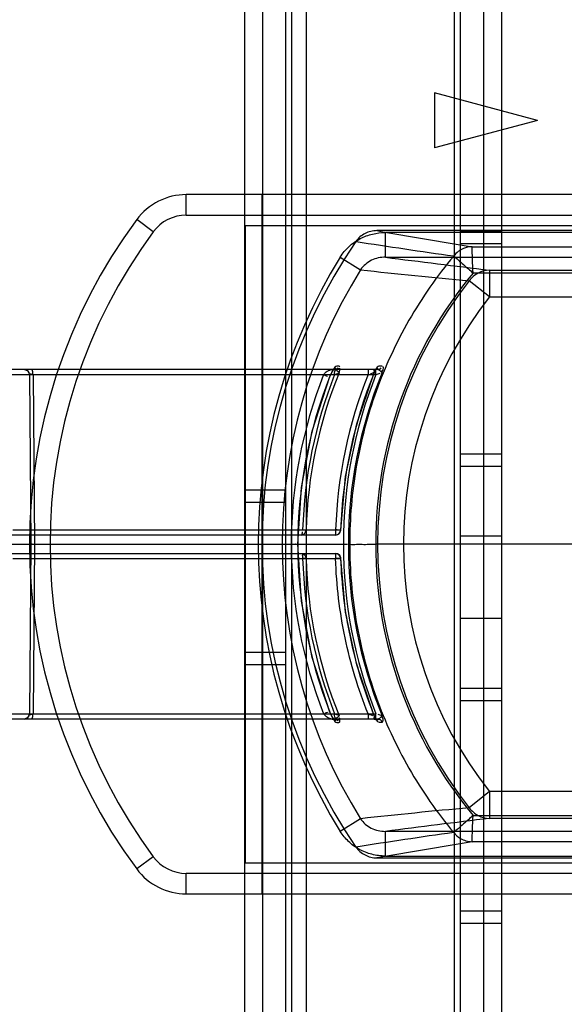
# Model space of a CAD drawing. Header units: millimetres. Extents: x 207 to 812, y 101 to 1295.
# Tile 30 of 55: x 245 to 271, y 1021 to 1069. Entities that reach past the tile are written whole.
import ezdxf

# ---------------------------------------------------------------- set-up
doc = ezdxf.new("R2010")
doc.units = ezdxf.units.MM
doc.header["$LTSCALE"] = 91.508876
doc.layers.get('0').update_dxf_attribs({"linetype": 'CONTINUOUS'})

msp = doc.modelspace()

# ---------------------------------------------------------------- linework, layer by layer
at = {"color": 7, "linetype": 'Continuous'}
for p, q in [((255.64, 1243.881), (255.64, 173.181)), ((256.519, 1243.881), (256.519, 173.181)), ((257.64, 1243.881), (257.64, 173.181)), ((257.933, 1243.881), (257.933, 173.181)), ((258.64, 1243.881), (258.64, 173.181)), ((265.847, 1243.881), (265.847, 173.181)), ((266.14, 1243.881), (266.14, 173.181)), ((267.262, 1243.881), (267.262, 173.181)), ((268.14, 1243.881), (268.14, 173.181)), ((264.89, 1065.471), (264.89, 1062.791)), ((269.89, 1064.131), (264.89, 1065.471)), ((269.89, 1064.131), (264.89, 1062.791)), ((252.814, 1059.519), (252.814, 1060.519)), ((303.44, 1060.519), (252.814, 1060.519)), ((256.498, 1026.519), (256.498, 1060.519)), ((252.814, 1059.519), (303.44, 1059.519)), ((251.208, 1058.71), (250.405, 1059.306)), ((255.69, 1028.019), (255.69, 1059.019)), ((255.69, 1059.019), (305.19, 1059.019)), ((272.784, 1058.769), (262.087, 1058.769)), ((262.503, 1057.479), (262.503, 1058.678)), ((272, 1058.678), (262.503, 1058.678)), ((268.14, 1058.731), (266.14, 1058.731)), ((268.14, 1058.131), (266.14, 1058.131)), ((266.712, 1057.982), (276.986, 1057.982)), ((260.302, 1057.478), (261.291, 1056.863)), ((262.503, 1057.479), (272, 1057.479)), ((276.923, 1056.706), (266.761, 1056.706)), ((267.567, 1056.847), (267.567, 1055.548)), ((267.567, 1056.847), (276.071, 1056.847)), ((267.567, 1055.548), (266.578, 1056.331)), ((267.567, 1055.548), (276.071, 1055.548)), ((262.124, 1052.019), (237.349, 1052.019)), ((260.24, 1052.181), (260.139, 1052.181)), ((261.654, 1052.019), (261.654, 1051.771)), ((262.041, 1051.771), (262.041, 1052.019)), ((262.348, 1052.173), (262.184, 1052.173)), ((244.317, 1051.771), (262.041, 1051.771)), ((245.189, 1051.771), (245.261, 1043.519)), ((245.361, 1051.771), (245.433, 1043.519)), ((268.14, 1047.906), (266.14, 1047.906)), ((268.14, 1047.306), (266.14, 1047.306)), ((257.64, 1046.156), (255.64, 1046.156)), ((257.64, 1045.556), (255.64, 1045.556)), ((244.383, 1044.217), (260.075, 1044.217)), ((258.473, 1044.217), (258.639, 1044.212)), ((260.318, 1044.212), (258.639, 1044.212)), ((260.075, 1044.217), (260.075, 1043.969)), ((260.075, 1043.969), (239.649, 1043.969)), ((268.14, 1043.906), (266.14, 1043.906)), ((237.004, 1043.519), (260.455, 1043.519)), ((245.261, 1043.519), (245.189, 1035.267)), ((245.433, 1043.519), (245.361, 1035.267)), ((298.283, 1043.519), (262.034, 1043.519)), ((239.649, 1043.069), (260.075, 1043.069)), ((244.383, 1042.821), (260.075, 1042.821)), ((258.639, 1042.826), (258.473, 1042.821)), ((258.639, 1042.826), (260.318, 1042.826)), ((260.075, 1043.069), (260.075, 1042.821)), ((268.14, 1039.906), (266.14, 1039.906)), ((257.64, 1038.256), (255.64, 1038.256)), ((257.64, 1037.656), (255.64, 1037.656)), ((268.14, 1036.506), (266.14, 1036.506)), ((268.14, 1035.906), (266.14, 1035.906)), ((244.317, 1035.267), (262.041, 1035.267)), ((261.654, 1035.267), (261.654, 1035.019)), ((262.041, 1035.019), (262.041, 1035.267)), ((262.363, 1035.099), (262.341, 1035.174)), ((262.371, 1035.065), (262.363, 1035.099)), ((262.124, 1035.019), (237.349, 1035.019)), ((260.139, 1034.857), (260.24, 1034.857)), ((262.184, 1034.865), (262.348, 1034.865)), ((267.567, 1031.49), (266.578, 1030.707)), ((267.567, 1031.49), (267.567, 1030.191)), ((276.071, 1031.49), (267.567, 1031.49)), ((266.761, 1030.332), (276.923, 1030.332)), ((261.291, 1030.175), (260.302, 1029.56)), ((276.071, 1030.191), (267.567, 1030.191)), ((262.503, 1028.36), (262.503, 1029.559)), ((272, 1029.559), (262.503, 1029.559)), ((276.986, 1029.056), (266.712, 1029.056)), ((262.503, 1028.36), (272, 1028.36)), ((251.208, 1028.328), (250.405, 1027.732)), ((305.19, 1028.019), (255.69, 1028.019)), ((262.087, 1028.269), (272.784, 1028.269)), ((252.814, 1026.519), (252.814, 1027.519)), ((303.44, 1027.519), (252.814, 1027.519)), ((252.814, 1026.519), (303.44, 1026.519)), ((268.14, 1025.681), (266.14, 1025.681)), ((268.14, 1025.081), (266.14, 1025.081))]:
    msp.add_line(p, q, dxfattribs=at)
for points in [[(244.939, 1052.019), (245.115, 1051.946), (245.189, 1051.771)], [(259.802, 1051.682), (259.919, 1051.922), (259.998, 1052.034), (259.997, 1052.039), (259.91, 1052.019)], [(260.084, 1052.032), (260.053, 1052.023), (260.013, 1052.019)], [(260.013, 1052.019), (260.037, 1052.017), (260.059, 1052.012), (260.078, 1052.002)], [(260.227, 1051.874), (260.238, 1051.88), (260.247, 1051.886), (260.256, 1051.893)], [(260.227, 1051.874), (260.238, 1051.874), (260.244, 1051.867), (260.245, 1051.854)], [(260.277, 1052.147), (260.268, 1052.165), (260.256, 1052.177), (260.24, 1052.181)], [(260.245, 1051.854), (260.249, 1051.867), (260.252, 1051.88), (260.256, 1051.893)], [(260.325, 1044.211), (260.566, 1046.818), (261.113, 1049.379), (261.958, 1051.858)], [(261.957, 1051.949), (261.958, 1051.987), (261.96, 1052.011), (261.96, 1052.019)], [(262.028, 1051.993), (262.072, 1052.053), (261.96, 1052.019)], [(261.967, 1051.879), (261.995, 1051.935), (262.025, 1051.99)], [(262.033, 1052.002), (262.037, 1052.012), (262.04, 1052.023), (262.042, 1052.035)], [(262.206, 1052.036), (262.171, 1052.024), (262.124, 1052.019)], [(262.371, 1051.973), (262.348, 1051.95), (262.316, 1051.932), (262.279, 1051.918)], [(262.279, 1051.918), (262.305, 1051.895), (262.327, 1051.877), (262.34, 1051.862)], [(262.341, 1051.864), (262.363, 1051.939), (262.371, 1051.973)], [(258.242, 1043.518), (258.42, 1046.286), (258.942, 1049.023), (259.802, 1051.682)], [(259.802, 1035.356), (258.942, 1038.015), (258.42, 1040.752), (258.242, 1043.52)], [(261.958, 1035.18), (261.113, 1037.658), (260.566, 1040.219), (260.325, 1042.827)], [(245.189, 1035.267), (245.115, 1035.092), (244.939, 1035.019)], [(259.913, 1035.019), (260.009, 1034.992), (259.918, 1035.117), (259.802, 1035.356)], [(261.957, 1035.089), (261.964, 1035.13), (261.968, 1035.155), (261.952, 1035.177)], [(261.96, 1035.019), (261.96, 1035.027), (261.958, 1035.051), (261.957, 1035.089)], [(261.96, 1035.019), (262.073, 1034.984), (262.028, 1035.045)], [(262.023, 1035.051), (261.996, 1035.101), (261.971, 1035.151)], [(262.371, 1035.065), (262.348, 1035.088), (262.316, 1035.106), (262.279, 1035.12)], [(260.078, 1035.036), (260.059, 1035.026), (260.038, 1035.021), (260.013, 1035.019)], [(260.24, 1034.857), (260.256, 1034.862), (260.268, 1034.873), (260.277, 1034.891)], [(262.042, 1035.003), (262.04, 1035.015), (262.037, 1035.026), (262.033, 1035.036)], [(262.124, 1035.019), (262.17, 1035.014), (262.202, 1035.004)]]:
    msp.add_lwpolyline(points, dxfattribs=at)
for centre, radius, start, end in [((252.814, 1057.519), 3, 90, 143.4343), ((252.814, 1057.519), 2, 89.9884, 143.425), ((271.689, 1043.519), 26.5, 143.4343, 216.5657), ((271.689, 1043.519), 25.5, 143.4335, 216.5665), ((346.842, 1542.909), 491.503, 260.07024, 260.61723), ((282.498, 1043.519), 26, 145.5113, 214.489), ((306.11, 1344.601), 289.878, 261.06135, 262.01125), ((282.753, 1043.519), 26.437, 148.1283, 211.8718), ((346.128, 1707.399), 655.279, 262.667987, 263.114249), ((282.753, 1043.519), 25.273, 148.1304, 211.8696), ((295.658, 1371.616), 316.624, 263.76855, 264.73027), ((282.49, 1043.627), 20.456, 140.256, 180.3034), ((282.753, 1043.519), 20.634, 141.6182, 218.3818), ((282.753, 1043.519), 19.373, 141.6183, 218.3817), ((244.939, 1051.769), 0.25, 0.5, 90), ((280.708, 1043.564), 22.078, 157.9454, 178.3191), ((282.672, 1043.437), 22.367, 157.8756, 178.0152), ((282.501, 1043.564), 21.802, 157.6223, 180.1182), ((280.786, 1043.424), 22.873, 158.5962, 179.7623), ((280.68, 1043.462), 22.444, 158.4917, 179.8542), ((280.939, 1043.53), 22.476, 158.4909, 178.2496), ((282.667, 1043.436), 22.606, 158.3641, 178.0215), ((282.495, 1043.562), 22.04, 158.1319, 180.1111), ((260.075, 1044.219), 0.25, 269.9999, 358.2095), ((280.781, 1043.613), 22.867, 180.2351, 201.4064), ((280.683, 1043.577), 22.448, 180.1474, 201.5067), ((282.496, 1043.476), 22.041, 179.889, 201.868), ((282.501, 1043.474), 21.802, 179.8818, 202.3777), ((282.49, 1043.411), 20.455, 179.6964, 219.7443), ((280.944, 1043.509), 22.481, 181.7524, 201.5071), ((280.705, 1043.473), 22.076, 181.6798, 202.0558), ((260.075, 1042.819), 0.25, 1.7906, 89.9999), ((260.398, 1033.795), 9.032, 90.5025, 92.048), ((244.939, 1035.269), 0.25, 270, 359.5), ((295.659, 715.42), 316.626, 95.26975, 96.23146), ((346.128, 379.639), 655.279, 96.885751, 97.332013), ((306.05, 742.746), 289.566, 97.98571, 98.93662), ((346.842, 544.129), 491.503, 99.38277, 99.92976), ((252.814, 1029.519), 2, 216.575, 270.0116), ((252.814, 1029.519), 3, 216.5657, 270)]:
    msp.add_arc(centre, radius, start, end, dxfattribs=at)
for points, knots in [([(260.302, 1057.478), (260.42, 1057.668), (260.71, 1058.015), (261.255, 1058.399), (261.866, 1058.627), (262.29, 1058.678), (262.503, 1058.678)], [0, 0, 0, 0, 0.256854, 0.513707, 0.756855, 1, 1, 1, 1]), ([(262.087, 1058.769), (261.985, 1058.769), (261.783, 1058.745), (261.502, 1058.637), (261.255, 1058.471), (261.124, 1058.322), (261.068, 1058.241)], [0, 0, 0, 0, 0.257157, 0.505292, 0.753177, 1, 1, 1, 1]), ([(266.712, 1057.982), (266.562, 1057.977), (266.229, 1057.909), (265.958, 1057.702), (265.822, 1057.535)], [0, 0, 0, 0, 0.41694, 1, 1, 1, 1]), ([(266.761, 1056.706), (266.752, 1056.934), (266.739, 1057.284), (266.723, 1057.71), (266.715, 1057.906), (266.712, 1057.982)], [0, 0, 0, 0, 0.537005, 0.822628, 1, 1, 1, 1]), ([(265.822, 1057.535), (265.007, 1056.559), (263.55, 1054.463), (261.945, 1050.996), (260.976, 1047.309), (260.763, 1044.782), (260.768, 1043.519)], [0, 0, 0, 0, 0.250802, 0.501649, 0.750841, 1, 1, 1, 1]), ([(262.503, 1057.479), (262.386, 1057.479), (262.152, 1057.455), (261.816, 1057.34), (261.516, 1057.143), (261.356, 1056.963), (261.291, 1056.863)], [0, 0, 0, 0, 0.247861, 0.493287, 0.748789, 1, 1, 1, 1]), ([(265.822, 1057.535), (265.895, 1057.473), (266.057, 1057.334), (266.37, 1057.057), (266.608, 1056.842), (266.761, 1056.706)], [0, 0, 0, 0, 0.230041, 0.509917, 1, 1, 1, 1]), ([(267.567, 1056.847), (267.364, 1056.839), (266.993, 1056.746), (266.704, 1056.496), (266.578, 1056.331)], [0, 0, 0, 0, 0.495733, 1, 1, 1, 1]), ([(245.361, 1051.771), (245.361, 1051.83), (245.356, 1051.906), (245.314, 1052.019), (245.283, 1052.019)], [0, 0, 0, 0, 0.660706, 1, 1, 1, 1]), ([(259.491, 1051.771), (259.519, 1051.805), (259.598, 1051.886), (259.738, 1051.98), (259.857, 1052.014), (259.912, 1052.019)], [0, 0, 0, 0, 0.26506, 0.675671, 1, 1, 1, 1]), ([(260.139, 1052.181), (260.059, 1052.181), (259.971, 1052.023), (259.871, 1051.863), (259.821, 1051.748), (259.798, 1051.691)], [0, 0, 0, 0, 0.393359, 0.695892, 1, 1, 1, 1]), ([(260.028, 1051.771), (260.025, 1051.822), (260.033, 1051.901), (260.063, 1051.975), (260.078, 1052.002)], [0, 0, 0, 0, 0.617731, 1, 1, 1, 1]), ([(261.952, 1051.861), (261.965, 1051.871), (261.97, 1051.891), (261.961, 1051.921), (261.957, 1051.939), (261.957, 1051.949)], [0, 0, 0, 0, 0.410997, 0.678494, 1, 1, 1, 1]), ([(258.396, 1043.969), (258.457, 1043.969), (258.585, 1044.022), (258.637, 1044.149), (258.639, 1044.212)], [0, 0, 0, 0, 0.495501, 1, 1, 1, 1]), ([(260.075, 1043.969), (260.136, 1043.969), (260.264, 1044.022), (260.317, 1044.149), (260.318, 1044.212)], [0, 0, 0, 0, 0.495152, 1, 1, 1, 1]), ([(260.768, 1043.519), (260.763, 1042.256), (260.976, 1039.729), (261.945, 1036.042), (263.55, 1032.575), (265.007, 1030.479), (265.822, 1029.503)], [0, 0, 0, 0, 0.249159, 0.498352, 0.749198, 1, 1, 1, 1]), ([(260.768, 1043.519), (260.874, 1043.497), (261.078, 1043.526), (261.383, 1043.513), (261.697, 1043.518), (261.919, 1043.519), (262.034, 1043.519)], [0, 0, 0, 0, 0.258029, 0.474897, 0.725859, 1, 1, 1, 1]), ([(258.396, 1043.069), (258.457, 1043.069), (258.585, 1043.016), (258.637, 1042.889), (258.639, 1042.826)], [0, 0, 0, 0, 0.495808, 1, 1, 1, 1]), ([(260.075, 1043.069), (260.136, 1043.069), (260.264, 1043.016), (260.317, 1042.889), (260.318, 1042.826)], [0, 0, 0, 0, 0.495155, 1, 1, 1, 1]), ([(261.654, 1035.267), (261.174, 1036.477), (260.429, 1038.949), (260.12, 1041.513), (260.075, 1042.821)], [0, 0, 0, 0, 0.498568, 1, 1, 1, 1]), ([(260.318, 1042.827), (260.363, 1041.532), (260.676, 1038.933), (261.442, 1036.431), (261.952, 1035.177)], [0, 0, 0, 0, 0.489298, 1, 1, 1, 1]), ([(245.283, 1035.019), (245.314, 1035.019), (245.356, 1035.132), (245.361, 1035.208), (245.361, 1035.267)], [0, 0, 0, 0, 0.339294, 1, 1, 1, 1]), ([(259.912, 1035.019), (259.832, 1035.019), (259.672, 1035.091), (259.546, 1035.2), (259.491, 1035.267)], [0, 0, 0, 0, 0.480545, 1, 1, 1, 1]), ([(259.798, 1035.347), (259.822, 1035.287), (259.874, 1035.168), (259.976, 1035.006), (260.064, 1034.862), (260.139, 1034.857)], [0, 0, 0, 0, 0.320264, 0.629943, 1, 1, 1, 1]), ([(260.078, 1035.036), (260.062, 1035.067), (260.033, 1035.141), (260.025, 1035.22), (260.028, 1035.267)], [0, 0, 0, 0, 0.425456, 1, 1, 1, 1]), ([(262.34, 1035.176), (262.337, 1035.172), (262.319, 1035.151), (262.298, 1035.133), (262.279, 1035.12)], [0, 0, 0, 0, 0.175019, 1, 1, 1, 1]), ([(266.761, 1030.332), (266.608, 1030.196), (266.37, 1029.981), (266.057, 1029.704), (265.895, 1029.565), (265.822, 1029.503)], [0, 0, 0, 0, 0.490083, 0.769959, 1, 1, 1, 1]), ([(266.578, 1030.707), (266.704, 1030.542), (266.993, 1030.292), (267.364, 1030.199), (267.567, 1030.191)], [0, 0, 0, 0, 0.504264, 1, 1, 1, 1]), ([(266.712, 1029.056), (266.715, 1029.131), (266.723, 1029.328), (266.739, 1029.754), (266.752, 1030.104), (266.761, 1030.332)], [0, 0, 0, 0, 0.177372, 0.462995, 1, 1, 1, 1]), ([(261.291, 1030.175), (261.416, 1029.982), (261.792, 1029.667), (262.265, 1029.558), (262.503, 1029.559)], [0, 0, 0, 0, 0.49205, 1, 1, 1, 1]), ([(262.503, 1028.36), (262.281, 1028.36), (261.838, 1028.416), (261.218, 1028.658), (260.69, 1029.045), (260.414, 1029.38), (260.302, 1029.559)], [0, 0, 0, 0, 0.254814, 0.507504, 0.756668, 1, 1, 1, 1]), ([(265.822, 1029.503), (265.917, 1029.384), (266.172, 1029.158), (266.5, 1029.065), (266.712, 1029.056)], [0, 0, 0, 0, 0.42439, 1, 1, 1, 1]), ([(261.068, 1028.797), (261.124, 1028.716), (261.255, 1028.567), (261.502, 1028.401), (261.783, 1028.293), (261.985, 1028.269), (262.087, 1028.269)], [0, 0, 0, 0, 0.246754, 0.494689, 0.742844, 1, 1, 1, 1])]:
    msp.add_open_spline(points, degree=3, knots=knots, dxfattribs=at)
for points in [[(245.361, 1051.771), (245.311, 1051.771), (245.211, 1051.821), (245.212, 1051.772)], [(259.912, 1052.019), (259.975, 1052.019), (260.065, 1052.036), (260.087, 1052.096)], [(260.013, 1052.019), (260.076, 1052.019), (260.166, 1052.036), (260.188, 1052.096)], [(260.028, 1051.771), (260.086, 1051.792), (260.151, 1051.801), (260.203, 1051.834)], [(260.078, 1052.002), (260.134, 1052.01), (260.205, 1052.027), (260.229, 1052.078)], [(260.078, 1052.002), (260.136, 1051.971), (260.189, 1051.928), (260.227, 1051.874)], [(260.256, 1051.893), (260.271, 1051.954), (260.303, 1052.02), (260.284, 1052.08)], [(261.952, 1051.861), (262.011, 1051.882), (261.83, 1051.827), (261.77, 1051.806)], [(262.042, 1052.035), (262.008, 1051.979), (261.981, 1051.919), (261.952, 1051.861)], [(261.957, 1051.949), (261.987, 1051.955), (262.019, 1051.974), (262.033, 1052.002)], [(261.96, 1052.019), (262.023, 1052.019), (262.109, 1052.035), (262.132, 1052.092)], [(262.041, 1051.771), (262.106, 1051.792), (262.173, 1051.811), (262.239, 1051.831)], [(262.184, 1052.173), (262.118, 1052.17), (262.078, 1052.09), (262.042, 1052.035)], [(262.124, 1052.019), (262.186, 1052.019), (262.272, 1052.034), (262.295, 1052.092)], [(262.124, 1052.019), (262.185, 1052.019), (262.24, 1051.966), (262.279, 1051.918)], [(262.371, 1051.973), (262.383, 1052.03), (262.435, 1052.14), (262.378, 1052.146)], [(259.491, 1051.771), (259.553, 1051.744), (259.723, 1051.649), (259.68, 1051.7)], [(260.318, 1044.211), (260.399, 1044.206), (260.156, 1044.214), (260.075, 1044.217)], [(258.396, 1043.969), (258.452, 1043.969), (258.467, 1044.066), (258.467, 1044.122)], [(245.261, 1043.519), (245.261, 1043.576), (245.376, 1043.519), (245.433, 1043.519)], [(257.914, 1043.519), (257.981, 1043.518), (258.183, 1043.516), (258.115, 1043.518)], [(260.455, 1043.519), (260.52, 1043.519), (260.585, 1043.52), (260.65, 1043.519)], [(258.473, 1042.821), (258.473, 1042.88), (258.509, 1042.997), (258.45, 1042.997)], [(245.189, 1035.267), (245.189, 1035.209), (245.304, 1035.266), (245.361, 1035.267)], [(259.491, 1035.267), (259.553, 1035.294), (259.723, 1035.389), (259.68, 1035.338)], [(260.245, 1035.184), (260.18, 1035.225), (260.101, 1035.241), (260.028, 1035.267)], [(260.245, 1035.184), (260.211, 1035.117), (260.145, 1035.069), (260.078, 1035.036)], [(260.277, 1034.891), (260.291, 1034.95), (260.288, 1035.014), (260.271, 1035.072)], [(261.654, 1035.267), (261.724, 1035.247), (261.932, 1035.18), (261.863, 1035.204)], [(261.952, 1035.177), (261.981, 1035.119), (262.008, 1035.059), (262.042, 1035.003)], [(262.033, 1035.036), (262.019, 1035.064), (261.987, 1035.083), (261.957, 1035.089)], [(262.279, 1035.12), (262.242, 1035.07), (262.185, 1035.019), (262.124, 1035.019)], [(262.34, 1035.176), (262.276, 1035.196), (262.212, 1035.214), (262.149, 1035.234)], [(262.348, 1034.865), (262.414, 1034.873), (262.385, 1034.999), (262.371, 1035.065)], [(259.912, 1035.019), (259.975, 1035.019), (260.065, 1035.002), (260.087, 1034.942)], [(260.013, 1035.019), (260.076, 1035.019), (260.166, 1035.002), (260.188, 1034.942)], [(260.078, 1035.036), (260.134, 1035.028), (260.205, 1035.011), (260.229, 1034.96)], [(261.96, 1035.019), (262.023, 1035.019), (262.109, 1035.003), (262.132, 1034.946)], [(262.042, 1035.003), (262.071, 1034.959), (262.091, 1034.885), (262.144, 1034.882)], [(262.348, 1034.865), (262.324, 1034.923), (262.279, 1035), (262.217, 1035)]]:
    msp.add_open_spline(points, degree=3, dxfattribs=at)

doc.saveas('drawing.dxf')
